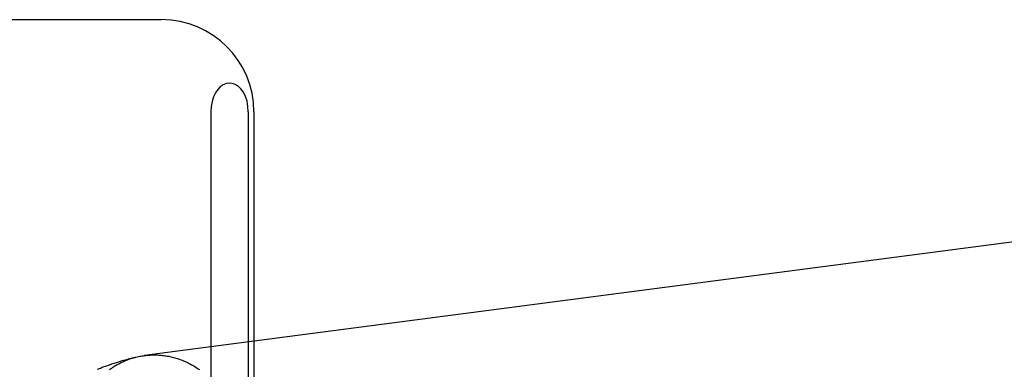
# Model space of a CAD drawing. Header units: inches. Extents: x 0 to 278, y 0 to 180.
# Tile 28 of 76: x 95.5244 to 95.7377, y 91.9595 to 92.0353. Entities that reach past the tile are written whole.
import ezdxf

# ---------------------------------------------------------------- set-up
doc = ezdxf.new("R2010")
doc.units = ezdxf.units.IN
doc.header["$LTSCALE"] = 15.310625
doc.header["$MEASUREMENT"] = 0
doc.linetypes.add('HIDDEN', pattern=[0.2, 0.1, -0.1])
doc.layers.add('DEFAULT_2', color=8, linetype='HIDDEN')

msp = doc.modelspace()

# ---------------------------------------------------------------- linework, layer by layer
at = {"layer": 'DEFAULT_2', "color": 8, "linetype": 'HIDDEN'}
for p, q in [((95.50153, 92.03531), (95.55508, 92.03531)), ((95.56584, 92.01531), (95.56584, 91.91031)), ((95.57396, 92.01531), (95.57396, 91.91031)), ((95.57518, 92.01531), (95.57518, 91.91031))]:
    msp.add_line(p, q, dxfattribs=at)
for points in [[(95.57396, 92.01531), (95.57388, 92.0165), (95.57368, 92.01761), (95.57333, 92.01864), (95.57288, 92.01956), (95.57235, 92.02029), (95.57176, 92.02087), (95.57112, 92.02126), (95.57046, 92.02149), (95.56979, 92.02155), (95.56913, 92.02144), (95.5685, 92.02117), (95.56789, 92.02075), (95.56734, 92.02017), (95.56685, 92.01944), (95.56643, 92.01857), (95.56611, 92.01758), (95.56592, 92.01649), (95.56584, 92.01531)], [(95.77171, 91.99116), (95.77144, 91.99117), (95.77116, 91.99117), (95.77089, 91.99116), (95.77061, 91.99115), (95.77034, 91.99114), (95.77007, 91.99112), (95.76979, 91.9911), (95.76952, 91.99107), (95.76925, 91.99104), (95.55145, 91.9625)], [(95.54947, 91.96211), (95.54881, 91.96194), (95.54816, 91.96176), (95.54754, 91.96159), (95.54695, 91.96142), (95.54638, 91.96125), (95.54583, 91.96109), (95.54531, 91.96092), (95.5448, 91.96076), (95.54431, 91.9606), (95.54383, 91.96044), (95.54337, 91.96027), (95.54292, 91.96011), (95.54248, 91.95995), (95.54205, 91.95979), (95.54163, 91.95963), (95.54123, 91.95947)], [(95.54391, 91.95948), (95.54414, 91.95965), (95.54437, 91.9598), (95.5446, 91.95996), (95.54483, 91.96011), (95.54507, 91.96025), (95.54531, 91.96039), (95.54555, 91.96053), (95.54579, 91.96066), (95.54604, 91.96079), (95.54628, 91.96092), (95.54653, 91.96104), (95.54678, 91.96116), (95.54703, 91.96127), (95.54729, 91.96138), (95.54754, 91.96148), (95.5478, 91.96158), (95.54806, 91.96168), (95.54832, 91.96177), (95.54858, 91.96185), (95.54884, 91.96194), (95.5491, 91.96201), (95.54937, 91.96209)], [(95.54947, 91.96211), (95.54963, 91.96215), (95.5499, 91.96222), (95.55017, 91.96228), (95.55044, 91.96233), (95.55071, 91.96238), (95.55098, 91.96243), (95.55125, 91.96247), (95.55145, 91.9625)], [(95.55152, 91.96251), (95.55179, 91.96254), (95.55206, 91.96257), (95.55234, 91.96259), (95.55261, 91.96261), (95.55288, 91.96262), (95.55316, 91.96263), (95.55343, 91.96263), (95.55371, 91.96263), (95.55398, 91.96263)], [(95.55398, 91.96263), (95.55425, 91.96262), (95.55453, 91.96261), (95.5548, 91.96259), (95.55508, 91.96256), (95.55535, 91.96254), (95.55562, 91.9625), (95.5559, 91.96247), (95.55617, 91.96243), (95.55644, 91.96238), (95.55671, 91.96233), (95.55698, 91.96227), (95.55725, 91.96221), (95.55752, 91.96215), (95.55779, 91.96208), (95.55806, 91.96201), (95.55833, 91.96193), (95.55859, 91.96185), (95.55886, 91.96176), (95.55912, 91.96167), (95.55938, 91.96157), (95.55964, 91.96147), (95.5599, 91.96137), (95.56016, 91.96126), (95.56042, 91.96115), (95.56067, 91.96103), (95.56093, 91.96091), (95.56118, 91.96078), (95.56143, 91.96065), (95.56168, 91.96052), (95.56192, 91.96038), (95.56217, 91.96024), (95.56241, 91.96009), (95.56265, 91.95994), (95.56289, 91.95979), (95.56313, 91.95963), (95.56336, 91.95947)]]:
    msp.add_lwpolyline(points, dxfattribs=at)
msp.add_arc((95.55518, 92.01531), 0.02, 0, 90, dxfattribs=at)

doc.saveas('drawing.dxf')
